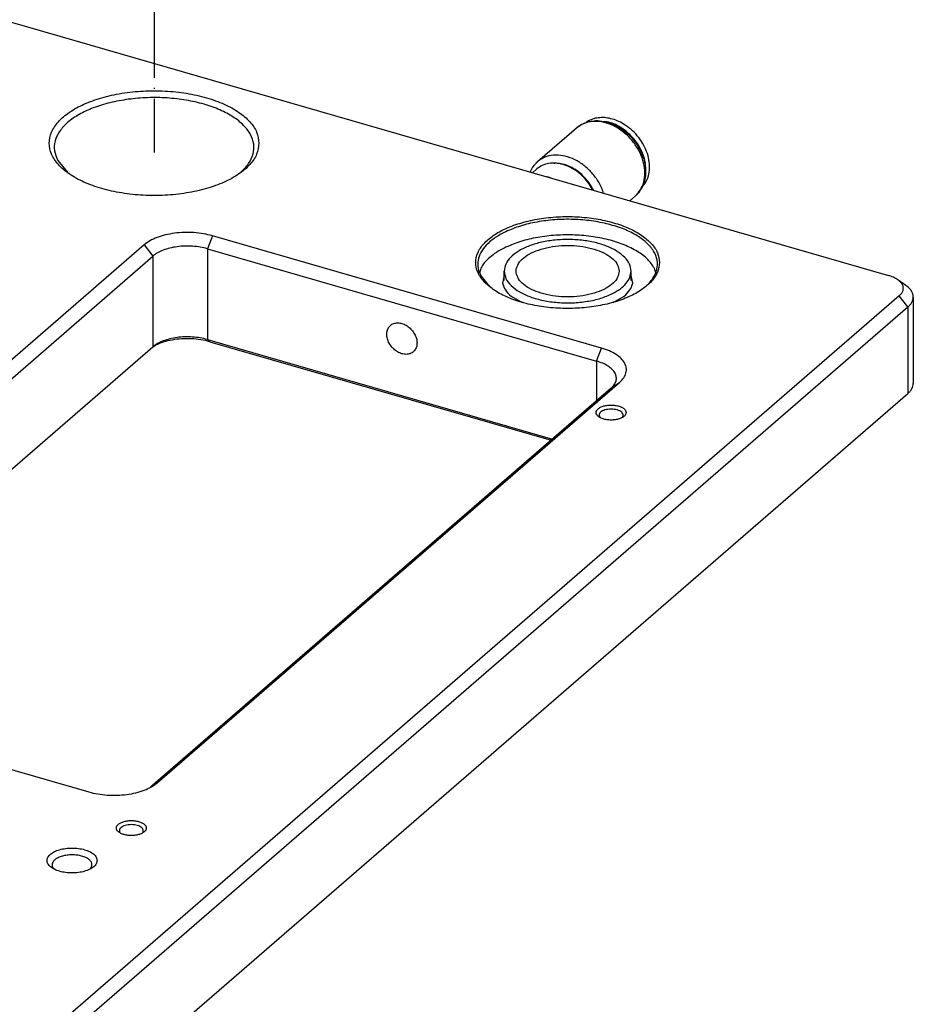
# Model space of a CAD drawing. Header units: inches. Extents: x 0 to 882, y 0 to 559.
# Tile 20 of 22: x 595 to 685, y 342 to 440. Entities that reach past the tile are written whole.
import ezdxf

# ---------------------------------------------------------------- set-up
doc = ezdxf.new("R2010")
doc.units = ezdxf.units.IN
doc.linetypes.add('DOT_CENTER', pattern=[14, 12, -1, 0, -1])
doc.layers.add('1', color=7, linetype='Continuous')

# ---------------------------------------------------------------- blocks, each defined once
blk = doc.blocks.new('E7018-24104', base_point=(183.177, 199.855))
at = {"color": 7, "linetype": 'Continuous'}
for p, q in [((492.111, 469.574), (682.323, 414.664)), ((599.118, 426.184), (600.07, 425.034)), ((608.542, 422.677), (608.777, 422.692)), ((608.777, 422.692), (609.012, 422.677)), ((653.583, 407.384), (614.612, 418.634)), ((607.781, 417.719), (561.441, 377.587)), ((614.112, 417.335), (653.083, 406.085)), ((562.307, 376.471), (608.647, 416.603)), ((641.506, 415.386), (641.404, 415.001)), ((658.994, 415.001), (658.892, 415.386)), ((641.506, 414.616), (642.386, 413.553)), ((643.849, 414.66), (643.685, 413.879)), ((656.713, 413.879), (656.549, 414.66)), ((684.089, 413.654), (683.273, 414.231)), ((683.422, 412.615), (450.622, 211.005)), ((644.526, 412.584), (645.652, 411.959)), ((654.746, 411.959), (655.871, 412.584)), ((684.823, 412.499), (684.823, 403.839)), ((451.488, 209.888), (684.288, 411.499)), ((568.432, 372.683), (608.647, 407.51)), ((608.638, 407.501), (608.93, 407.668)), ((614.112, 408.242), (648.672, 398.265)), ((614.362, 408.025), (648.547, 398.157)), ((609.073, 363.837), (655.413, 403.969)), ((602.888, 332.344), (684.288, 402.839)), ((654.547, 403.353), (608.401, 363.39)), ((653.413, 400.481), (653.477, 400.42)), ((655.66, 400.441), (655.696, 400.481)), ((563.272, 374.172), (602.243, 362.922)), ((605.353, 358.859), (605.417, 358.799)), ((607.6, 358.819), (607.636, 358.859)), ((598.626, 355.361), (598.776, 355.204)), ((602.403, 355.246), (602.541, 355.49))]:
    blk.add_line(p, q, dxfattribs=at)
at = {"color": 1, "linetype": 'Continuous'}
for p, q in [((614.612, 418.634), (614.112, 417.335)), ((607.781, 417.719), (608.647, 416.603)), ((614.112, 417.335), (614.112, 408.242)), ((608.647, 416.603), (608.647, 407.51)), ((684.288, 411.499), (683.422, 412.615)), ((684.288, 411.499), (684.288, 402.839)), ((614.112, 408.242), (614.362, 408.025)), ((653.083, 406.085), (653.583, 407.384)), ((653.083, 406.085), (653.083, 402.085)), ((654.547, 403.353), (655.413, 403.969)), ((608.614, 363.511), (609.073, 363.837))]:
    blk.add_line(p, q, dxfattribs=at)
at = {"color": 7, "linetype": 'Continuous'}
for points, knots in [([(619.277, 427.911), (619.228, 428.285), (619.125, 429.075), (618.359, 430.141), (617.24, 431.084), (615.756, 431.883), (613.986, 432.513), (611.993, 432.948), (609.865, 433.171), (607.689, 433.171), (605.561, 432.948), (603.569, 432.513), (601.797, 431.883), (600.317, 431.084), (599.186, 430.141), (598.455, 429.075), (598.193, 427.911), (598.455, 426.747), (599.186, 425.681), (600.317, 424.738), (601.797, 423.939), (603.569, 423.309), (605.561, 422.874), (607.689, 422.652), (609.865, 422.652), (611.993, 422.874), (613.986, 423.309), (615.756, 423.939), (617.24, 424.738), (618.359, 425.681), (619.125, 426.747), (619.228, 427.538), (619.277, 427.911)], [0, 0, 0, 0, 1.115392, 2.360263, 3.812184, 5.492261, 7.38168, 9.436089, 11.595311, 13.790408, 15.94963, 18.004039, 19.893458, 21.573535, 23.025455, 24.270327, 25.385719, 26.50111, 27.745982, 29.197902, 30.87798, 32.767398, 34.821808, 36.981029, 39.176127, 41.335348, 43.389758, 45.279177, 46.959253, 48.411174, 49.656045, 50.771437, 50.771437, 50.771437, 50.771437]), ([(606.189, 432.308), (605.574, 432.207), (604.385, 432.013), (602.728, 431.497), (601.293, 430.842), (600.134, 430.056), (599.29, 429.16), (598.808, 428.175), (598.72, 427.122), (598.984, 426.501), (599.118, 426.184)], [0, 0, 0, 0, 1.8669, 3.610236, 5.190137, 6.582478, 7.787323, 8.840581, 9.822325, 10.840761, 10.840761, 10.840761, 10.840761]), ([(617.437, 424.978), (617.727, 425.26), (618.269, 425.788), (618.748, 426.785), (618.823, 427.827), (618.468, 428.841), (617.738, 429.769), (616.68, 430.593), (615.332, 431.296), (613.742, 431.855), (611.967, 432.251), (610.072, 432.466), (608.127, 432.508), (606.833, 432.374), (606.189, 432.308)], [0, 0, 0, 0, 1.204846, 2.258104, 3.239848, 4.258286, 5.406485, 6.734813, 8.253888, 9.946539, 11.777393, 13.699456, 15.659011, 17.599749, 17.599749, 17.599749, 17.599749]), ([(659.399, 415.954), (659.356, 416.281), (659.265, 416.974), (658.595, 417.908), (657.614, 418.734), (656.314, 419.434), (654.763, 419.986), (653.017, 420.367), (651.152, 420.562), (649.246, 420.562), (647.381, 420.367), (645.636, 419.986), (644.083, 419.434), (642.786, 418.734), (641.796, 417.908), (641.155, 416.974), (640.925, 415.954), (641.155, 414.934), (641.796, 414), (642.786, 413.174), (644.083, 412.473), (645.636, 411.922), (647.381, 411.54), (649.246, 411.345), (651.152, 411.345), (653.017, 411.54), (654.763, 411.922), (656.314, 412.473), (657.614, 413.174), (658.595, 414), (659.265, 414.934), (659.356, 415.626), (659.399, 415.954)], [0, 0, 0, 0, 0.977296, 2.06804, 3.340199, 4.812266, 6.467757, 8.267811, 10.159701, 12.083024, 13.974913, 15.774968, 17.430458, 18.902526, 20.174685, 21.265429, 22.242725, 23.220021, 24.310765, 25.582924, 27.054992, 28.710482, 30.510536, 32.402426, 34.325749, 36.217639, 38.017693, 39.673183, 41.145251, 42.41741, 43.508154, 44.48545, 44.48545, 44.48545, 44.48545]), ([(657.993, 413.53), (658.265, 413.796), (658.773, 414.292), (659.202, 415.242), (659.223, 416.231), (658.822, 417.18), (658.061, 418.035), (656.987, 418.783), (655.64, 419.404), (654.073, 419.877), (652.347, 420.183), (650.533, 420.308), (648.704, 420.251), (646.94, 420.005), (645.3, 419.606), (644.308, 419.17), (643.835, 418.962)], [0, 0, 0, 0, 1.131868, 2.116983, 3.041122, 4.016465, 5.132713, 6.432326, 7.917697, 9.564414, 11.330968, 13.16541, 15.010478, 16.80811, 18.503879, 20.051816, 20.051816, 20.051816, 20.051816]), ([(614.612, 418.634), (614.315, 418.708), (613.708, 418.86), (612.759, 418.962), (611.787, 418.98), (610.828, 418.901), (609.916, 418.733), (609.088, 418.477), (608.364, 418.158), (607.967, 417.859), (607.781, 417.719)], [0, 0, 0, 0, 0.915427, 1.876459, 2.856238, 3.826608, 4.760059, 5.631728, 6.42168, 7.117851, 7.117851, 7.117851, 7.117851]), ([(643.835, 418.962), (643.491, 418.774), (642.843, 418.42), (642.046, 417.738), (641.483, 416.994), (641.191, 416.194), (641.18, 415.363), (641.395, 414.868), (641.506, 414.616)], [0, 0, 0, 0, 1.173861, 2.211528, 3.123235, 3.942348, 4.726749, 5.545862, 5.545862, 5.545862, 5.545862]), ([(658.892, 415.386), (658.682, 415.693), (658.227, 416.357), (657.154, 417.121), (655.826, 417.777), (654.251, 418.275), (652.508, 418.605), (650.666, 418.748), (648.803, 418.701), (647.003, 418.459), (645.329, 418.058), (644.317, 417.615), (643.835, 417.404)], [0, 0, 0, 0, 1.107252, 2.400542, 3.888009, 5.547079, 7.335685, 9.199852, 11.079431, 12.913072, 14.643061, 16.22058, 16.22058, 16.22058, 16.22058]), ([(614.112, 417.335), (613.875, 417.394), (613.389, 417.516), (612.629, 417.598), (611.852, 417.612), (611.084, 417.549), (610.355, 417.414), (609.693, 417.21), (609.114, 416.954), (608.796, 416.715), (608.647, 416.603)], [0, 0, 0, 0, 0.732341, 1.501165, 2.284986, 3.06128, 3.80804, 4.505374, 5.137334, 5.69427, 5.69427, 5.69427, 5.69427]), ([(643.835, 417.404), (643.572, 417.263), (643.069, 416.993), (642.414, 416.501), (641.876, 415.979), (641.625, 415.577), (641.506, 415.386)], [0, 0, 0, 0, 0.893513, 1.710406, 2.451902, 3.125608, 3.125608, 3.125608, 3.125608]), ([(683.273, 414.231), (683.133, 414.318), (682.835, 414.502), (682.501, 414.608), (682.323, 414.664)], [0, 0, 0, 0, 0.491641, 1.047099, 1.047099, 1.047099, 1.047099]), ([(643.685, 413.879), (643.764, 413.646), (643.935, 413.145), (644.32, 412.78), (644.526, 412.584)], [0, 0, 0, 0, 0.727699, 1.565195, 1.565195, 1.565195, 1.565195]), ([(655.871, 412.584), (656.078, 412.78), (656.463, 413.145), (656.634, 413.646), (656.713, 413.879)], [0, 0, 0, 0, 0.837497, 1.565197, 1.565197, 1.565197, 1.565197]), ([(683.422, 412.615), (683.506, 412.697), (683.664, 412.85), (683.808, 413.138), (683.839, 413.438), (683.75, 413.733), (683.557, 414.009), (683.372, 414.154), (683.273, 414.231)], [0, 0, 0, 0, 0.350368, 0.657653, 0.943015, 1.235642, 1.561869, 1.937166, 1.937166, 1.937166, 1.937166]), ([(684.823, 412.499), (684.814, 412.603), (684.794, 412.817), (684.639, 413.123), (684.405, 413.411), (684.198, 413.57), (684.089, 413.654)], [0, 0, 0, 0, 0.310147, 0.640836, 1.007504, 1.418728, 1.418728, 1.418728, 1.418728]), ([(684.288, 411.499), (684.368, 411.575), (684.521, 411.718), (684.691, 411.97), (684.803, 412.231), (684.817, 412.411), (684.823, 412.499)], [0, 0, 0, 0, 0.329556, 0.628982, 0.905127, 1.168414, 1.168414, 1.168414, 1.168414]), ([(634.743, 407.01), (634.829, 407.103), (635.005, 407.296), (635.119, 407.694), (635.115, 408.129), (634.989, 408.579), (634.755, 409.007), (634.43, 409.382), (634.04, 409.675), (633.613, 409.864), (633.181, 409.932), (632.777, 409.869), (632.435, 409.674), (632.194, 409.364), (632.074, 408.972), (632.079, 408.535), (632.205, 408.086), (632.439, 407.658), (632.764, 407.283), (633.154, 406.99), (633.581, 406.801), (634.011, 406.735), (634.422, 406.791), (634.638, 406.938), (634.743, 407.01)], [0, 0, 0, 0, 0.376507, 0.774365, 1.205768, 1.670933, 2.16031, 2.658412, 3.147789, 3.612954, 4.044356, 4.442215, 4.818722, 5.195229, 5.593087, 6.02449, 6.489655, 6.979032, 7.477134, 7.966511, 8.431675, 8.863078, 9.260936, 9.637444, 9.637444, 9.637444, 9.637444]), ([(614.112, 408.242), (613.875, 408.301), (613.389, 408.423), (612.629, 408.504), (611.852, 408.519), (611.084, 408.456), (610.355, 408.321), (609.693, 408.116), (609.114, 407.861), (608.796, 407.622), (608.647, 407.51)], [0, 0, 0, 0, 0.73234, 1.501164, 2.284985, 3.061278, 3.808037, 4.505371, 5.137332, 5.694268, 5.694268, 5.694268, 5.694268]), ([(614.362, 408.025), (614.064, 408.098), (613.453, 408.249), (612.5, 408.334), (611.53, 408.326), (610.588, 408.21), (609.711, 408.008), (609.182, 407.778), (608.93, 407.668)], [0, 0, 0, 0, 0.918275, 1.883995, 2.863625, 3.822447, 4.727526, 5.550891, 5.550891, 5.550891, 5.550891]), ([(655.413, 403.969), (655.558, 404.11), (655.829, 404.374), (656.068, 404.873), (656.105, 405.393), (655.928, 405.901), (655.563, 406.365), (655.034, 406.776), (654.361, 407.132), (653.851, 407.297), (653.583, 407.384)], [0, 0, 0, 0, 0.602422, 1.129051, 1.619923, 2.129141, 2.70324, 3.367403, 4.126939, 4.973263, 4.973263, 4.973263, 4.973263]), ([(654.547, 403.353), (654.663, 403.466), (654.88, 403.677), (655.071, 404.076), (655.101, 404.492), (654.959, 404.898), (654.667, 405.269), (654.244, 405.598), (653.706, 405.883), (653.298, 406.015), (653.083, 406.085)], [0, 0, 0, 0, 0.481936, 0.903238, 1.295934, 1.703307, 2.162585, 2.693913, 3.301539, 3.978596, 3.978596, 3.978596, 3.978596]), ([(684.288, 402.839), (684.368, 402.914), (684.521, 403.058), (684.691, 403.31), (684.803, 403.571), (684.817, 403.751), (684.823, 403.839)], [0, 0, 0, 0, 0.329557, 0.628985, 0.90513, 1.168418, 1.168418, 1.168418, 1.168418]), ([(656.055, 400.926), (656.041, 400.999), (656.01, 401.161), (655.806, 401.355), (655.526, 401.511), (655.168, 401.621), (654.765, 401.678), (654.345, 401.678), (653.941, 401.621), (653.585, 401.511), (653.301, 401.355), (653.107, 401.161), (653.031, 400.926), (653.107, 400.691), (653.301, 400.497), (653.585, 400.341), (653.941, 400.231), (654.345, 400.173), (654.765, 400.173), (655.168, 400.231), (655.526, 400.341), (655.806, 400.497), (656.01, 400.691), (656.041, 400.852), (656.055, 400.926)], [0, 0, 0, 0, 0.219862, 0.48285, 0.805647, 1.182902, 1.596944, 2.023888, 2.43793, 2.815186, 3.137982, 3.400971, 3.620832, 3.840694, 4.103682, 4.426479, 4.803735, 5.217776, 5.644721, 6.058762, 6.436018, 6.758815, 7.021803, 7.241665, 7.241665, 7.241665, 7.241665]), ([(655.696, 400.481), (655.722, 400.532), (655.772, 400.634), (655.733, 400.815), (655.608, 400.968), (655.414, 401.095), (655.162, 401.192), (654.869, 401.252), (654.555, 401.273), (654.24, 401.252), (653.947, 401.192), (653.696, 401.095), (653.501, 400.968), (653.376, 400.815), (653.337, 400.634), (653.388, 400.532), (653.413, 400.481)], [0, 0, 0, 0, 0.168607, 0.331616, 0.520182, 0.750051, 1.021209, 1.324132, 1.644107, 1.964082, 2.267005, 2.538164, 2.768033, 2.9566, 3.119609, 3.288216, 3.288216, 3.288216, 3.288216]), ([(602.243, 362.922), (602.539, 362.848), (603.146, 362.696), (604.096, 362.594), (605.067, 362.576), (606.027, 362.655), (606.939, 362.823), (607.766, 363.079), (608.49, 363.399), (608.887, 363.698), (609.073, 363.837)], [0, 0, 0, 0, 0.915427, 1.876459, 2.856236, 3.826604, 4.760053, 5.63172, 6.42167, 7.117838, 7.117838, 7.117838, 7.117838]), ([(607.995, 359.305), (607.981, 359.378), (607.95, 359.54), (607.746, 359.734), (607.466, 359.89), (607.108, 360), (606.705, 360.057), (606.285, 360.057), (605.881, 360), (605.525, 359.89), (605.241, 359.734), (605.047, 359.54), (604.971, 359.305), (605.047, 359.07), (605.241, 358.875), (605.525, 358.72), (605.881, 358.609), (606.285, 358.552), (606.705, 358.552), (607.108, 358.609), (607.466, 358.72), (607.746, 358.875), (607.95, 359.07), (607.981, 359.231), (607.995, 359.305)], [0, 0, 0, 0, 0.219862, 0.48285, 0.805647, 1.182902, 1.596944, 2.023888, 2.43793, 2.815186, 3.137982, 3.400971, 3.620832, 3.840694, 4.103682, 4.426479, 4.803735, 5.217776, 5.644721, 6.058762, 6.436018, 6.758815, 7.021803, 7.241665, 7.241665, 7.241665, 7.241665]), ([(607.636, 358.859), (607.662, 358.911), (607.712, 359.013), (607.673, 359.194), (607.548, 359.347), (607.354, 359.474), (607.102, 359.57), (606.809, 359.631), (606.495, 359.652), (606.18, 359.631), (605.887, 359.57), (605.636, 359.474), (605.441, 359.347), (605.316, 359.194), (605.277, 359.013), (605.328, 358.911), (605.353, 358.859)], [0, 0, 0, 0, 0.168607, 0.331617, 0.520184, 0.750054, 1.021215, 1.324139, 1.644115, 1.96409, 2.267014, 2.538172, 2.76804, 2.956606, 3.119615, 3.288223, 3.288223, 3.288223, 3.288223]), ([(603.058, 356.053), (603.039, 356.165), (602.998, 356.408), (602.711, 356.713), (602.31, 356.965), (601.792, 357.156), (601.196, 357.276), (600.558, 357.317), (599.92, 357.276), (599.324, 357.156), (598.807, 356.965), (598.401, 356.713), (598.129, 356.408), (598.025, 356.053), (598.129, 355.698), (598.401, 355.394), (598.807, 355.142), (599.324, 354.95), (599.92, 354.83), (600.558, 354.789), (601.196, 354.83), (601.792, 354.95), (602.31, 355.142), (602.711, 355.394), (602.998, 355.698), (603.039, 355.941), (603.058, 356.053)], [0, 0, 0, 0, 0.334551, 0.726039, 1.200239, 1.754805, 2.370553, 3.019001, 3.667449, 4.283197, 4.837763, 5.311962, 5.703451, 6.038002, 6.372553, 6.764041, 7.238241, 7.792807, 8.408555, 9.057003, 9.70545, 10.321198, 10.875764, 11.349964, 11.741453, 12.076003, 12.076003, 12.076003, 12.076003]), ([(602.541, 355.49), (602.55, 355.575), (602.57, 355.753), (602.42, 356.012), (602.169, 356.23), (601.821, 356.409), (601.399, 356.539), (600.925, 356.614), (600.429, 356.629), (599.941, 356.582), (599.49, 356.478), (599.104, 356.322), (598.803, 356.121), (598.606, 355.884), (598.53, 355.607), (598.594, 355.444), (598.626, 355.361)], [0, 0, 0, 0, 0.251788, 0.525341, 0.852665, 1.242874, 1.688898, 2.174198, 2.67706, 3.173719, 3.641118, 4.05979, 4.417445, 4.714388, 4.971252, 5.229838, 5.229838, 5.229838, 5.229838])]:
    blk.add_open_spline(points, degree=3, knots=knots, dxfattribs=at)
blk = doc.blocks.new('E2812-23753-0__24', base_point=(652.066, 423.537))
at = {"color": 7, "linetype": 'Continuous'}
for p, q in [((652.293, 430.141), (652.066, 429.983)), ((653.064, 430.161), (653.004, 430.144)), ((653.217, 430.144), (653.064, 430.161)), ((654.337, 430.018), (653.842, 430.073)), ((658.004, 425.297), (658.004, 425.882)), ((657.97, 424.505), (658.004, 424.589)), ((658.004, 424.589), (658.004, 424.827)), ((657.673, 423.537), (657.912, 423.804))]:
    blk.add_line(p, q, dxfattribs=at)
for points, knots in [([(655.961, 429.729), (655.755, 429.852), (655.352, 430.093), (654.702, 430.334), (654.053, 430.469), (653.423, 430.483), (652.824, 430.388), (652.468, 430.222), (652.293, 430.141)], [0, 0, 0, 0, 0.717592, 1.408481, 2.06809, 2.695228, 3.292741, 3.867737, 3.867737, 3.867737, 3.867737]), ([(655.611, 429.426), (655.406, 429.55), (655.003, 429.794), (654.556, 429.944), (654.337, 430.018)], [0, 0, 0, 0, 0.717587, 1.408471, 1.408471, 1.408471, 1.408471]), ([(658.004, 425.882), (657.955, 426.109), (657.855, 426.572), (657.573, 427.237), (657.202, 427.876), (656.742, 428.465), (656.215, 428.995), (655.811, 429.283), (655.611, 429.426)], [0, 0, 0, 0, 0.69608, 1.41775, 2.157486, 2.906185, 3.653994, 4.391136, 4.391136, 4.391136, 4.391136]), ([(657.912, 423.804), (658.033, 424.015), (658.282, 424.449), (658.426, 425.218), (658.406, 426.037), (658.207, 426.882), (657.847, 427.711), (657.338, 428.486), (656.713, 429.182), (656.21, 429.547), (655.961, 429.729)], [0, 0, 0, 0, 0.725529, 1.491614, 2.307539, 3.172499, 4.077325, 5.006936, 5.942903, 6.865976, 6.865976, 6.865976, 6.865976])]:
    blk.add_open_spline(points, degree=3, knots=knots, dxfattribs=at)
blk = doc.blocks.new('bearing_HK0509__25', base_point=(646.441, 422.143))
at = {"color": 7, "linetype": 'Continuous'}
for p, q in [((652.143, 430.009), (652.381, 430.072)), ((652.381, 430.072), (652.524, 430.099)), ((652.524, 430.099), (652.624, 430.116)), ((652.624, 430.116), (652.872, 430.14)), ((652.872, 430.14), (653.123, 430.147)), ((653.123, 430.147), (653.376, 430.138)), ((653.376, 430.138), (653.886, 430.066)), ((653.886, 430.066), (654.14, 430.004)), ((647.191, 426.058), (651.091, 429.436)), ((651.091, 429.436), (651.278, 429.581)), ((651.278, 429.581), (651.479, 429.715)), ((651.479, 429.715), (651.495, 429.724)), ((651.495, 429.724), (651.718, 429.846)), ((651.718, 429.846), (651.913, 429.93)), ((651.913, 429.93), (652.143, 430.009)), ((654.14, 430.004), (654.392, 429.927)), ((654.392, 429.927), (654.642, 429.834)), ((654.642, 429.834), (654.889, 429.727)), ((654.889, 429.727), (655.133, 429.605)), ((655.133, 429.605), (655.371, 429.47)), ((655.371, 429.47), (655.708, 429.247)), ((655.708, 429.247), (656.047, 428.985)), ((656.047, 428.985), (656.257, 428.8)), ((656.257, 428.8), (656.459, 428.604)), ((656.459, 428.604), (656.651, 428.398)), ((656.651, 428.398), (656.833, 428.183)), ((656.833, 428.183), (657.004, 427.96)), ((657.004, 427.96), (657.164, 427.729)), ((657.164, 427.729), (657.312, 427.491)), ((657.312, 427.491), (657.459, 427.225)), ((657.459, 427.225), (657.569, 426.999)), ((657.569, 426.999), (657.676, 426.745)), ((657.676, 426.745), (657.77, 426.489)), ((657.77, 426.489), (657.849, 426.23)), ((657.849, 426.23), (657.912, 425.97)), ((646.581, 425.308), (646.469, 425.091)), ((646.696, 425.496), (646.581, 425.308)), ((646.845, 425.696), (646.696, 425.496)), ((646.854, 425.708), (646.845, 425.696)), ((647.014, 425.888), (646.854, 425.708)), ((647.058, 425.93), (647.014, 425.888)), ((647.191, 426.058), (647.058, 425.93)), ((657.912, 425.97), (657.961, 425.709)), ((657.961, 425.709), (657.994, 425.448)), ((657.994, 425.448), (658.012, 425.188)), ((658.012, 425.188), (658.013, 425.061)), ((646.469, 425.091), (646.441, 425.023)), ((657.909, 424.181), (657.774, 423.764)), ((657.96, 424.426), (657.909, 424.181)), ((657.994, 424.676), (657.96, 424.426)), ((658.012, 424.931), (657.994, 424.676)), ((658.013, 425.061), (658.012, 424.931)), ((657.477, 423.196), (657.395, 423.078)), ((657.532, 423.278), (657.477, 423.196)), ((657.651, 423.49), (657.532, 423.278)), ((657.755, 423.712), (657.651, 423.49)), ((657.774, 423.764), (657.755, 423.712)), ((656.418, 422.143), (656.983, 422.632)), ((657.052, 422.697), (656.983, 422.632)), ((657.075, 422.717), (657.052, 422.697)), ((657.242, 422.891), (657.075, 422.717)), ((657.286, 422.944), (657.242, 422.891)), ((657.386, 423.066), (657.286, 422.944)), ((657.395, 423.078), (657.386, 423.066))]:
    blk.add_line(p, q, dxfattribs=at)
at = {"color": 1, "linetype": 'Continuous'}
for p, q in [((648.846, 425.91), (648.919, 425.912)), ((652.715, 423.333), (652.785, 423.191)), ((653.79, 422.961), (653.81, 422.895)), ((657.067, 422.709), (656.983, 422.632))]:
    blk.add_line(p, q, dxfattribs=at)
for points, knots in [([(657.219, 422.866), (657.388, 423.097), (657.733, 423.574), (657.948, 424.476), (657.938, 425.449), (657.687, 426.455), (657.22, 427.432), (656.563, 428.325), (655.755, 429.08), (654.843, 429.655), (653.879, 430.015), (652.921, 430.129), (652.009, 430.009), (651.505, 429.713), (651.259, 429.569)], [0, 0, 0, 0, 0.85156, 1.751843, 2.718535, 3.751565, 4.836201, 5.947932, 7.057571, 8.136285, 9.160622, 10.117626, 11.009604, 11.856727, 11.856727, 11.856727, 11.856727]), ([(652.637, 424.925), (652.376, 425.189), (651.861, 425.709), (650.941, 426.276), (649.979, 426.637), (649.021, 426.751), (648.109, 426.632), (647.605, 426.336), (647.359, 426.192)], [0, 0, 0, 0, 1.109639, 2.188353, 3.21269, 4.169694, 5.061672, 5.908795, 5.908795, 5.908795, 5.908795]), ([(652.32, 423.97), (652.172, 424.157), (651.877, 424.53), (651.346, 425.002), (650.771, 425.394), (650.162, 425.682), (649.542, 425.872), (649.123, 425.899), (648.919, 425.912)], [0, 0, 0, 0, 0.714695, 1.425319, 2.121796, 2.795386, 3.439662, 4.05149, 4.05149, 4.05149, 4.05149]), ([(653.79, 422.961), (653.725, 423.136), (653.593, 423.49), (653.325, 423.994), (653.011, 424.48), (652.762, 424.776), (652.637, 424.925)], [0, 0, 0, 0, 0.559373, 1.130222, 1.708828, 2.291109, 2.291109, 2.291109, 2.291109]), ([(652.715, 423.333), (652.656, 423.442), (652.536, 423.662), (652.392, 423.867), (652.32, 423.97)], [0, 0, 0, 0, 0.3733567, 0.750014, 0.750014, 0.750014, 0.750014])]:
    blk.add_open_spline(points, degree=3, knots=knots, dxfattribs=at)
at = {"color": 7, "linetype": 'Continuous'}
for points, knots in [([(651.259, 429.569), (651.231, 429.548), (651.173, 429.505), (651.118, 429.459), (651.091, 429.436)], [0, 0, 0, 0, 0.1073723, 0.2146604, 0.2146604, 0.2146604, 0.2146604]), ([(647.359, 426.192), (647.331, 426.17), (647.273, 426.128), (647.218, 426.081), (647.191, 426.058)], [0, 0, 0, 0, 0.1073766, 0.214669, 0.214669, 0.214669, 0.214669]), ([(647.188, 426.056), (647.161, 426.031), (647.106, 425.983), (647.055, 425.931), (647.029, 425.905)], [0, 0, 0, 0, 0.1093098, 0.2187119, 0.2187119, 0.2187119, 0.2187119]), ([(657.067, 422.709), (657.093, 422.734), (657.146, 422.785), (657.195, 422.839), (657.219, 422.866)], [0, 0, 0, 0, 0.1094101, 0.219001, 0.219001, 0.219001, 0.219001])]:
    blk.add_open_spline(points, degree=3, knots=knots, dxfattribs=at)
blk = doc.blocks.new('24791-0S111__26', base_point=(646.68, 423.211))
at = {"color": 7, "linetype": 'Continuous'}
for p, q in [((647.119, 425.334), (646.68, 424.954)), ((648.287, 424.519), (648.086, 424.548)), ((648.488, 424.432), (648.287, 424.519)), ((652.717, 423.211), (652.355, 423.823))]:
    blk.add_line(p, q, dxfattribs=at)
blk.add_open_spline([(652.355, 423.823), (652.182, 424.05), (651.836, 424.502), (651.194, 425.059), (650.495, 425.499), (649.758, 425.794), (649.017, 425.934), (648.307, 425.905), (647.649, 425.72), (647.293, 425.461), (647.119, 425.334)], degree=3, knots=[0, 0, 0, 0, 0.855054, 1.704447, 2.531916, 3.324051, 4.07247, 4.775921, 5.441815, 6.086132, 6.086132, 6.086132, 6.086132], dxfattribs=at)
blk = doc.blocks.new('bearing_assy1_1', base_point=(646.441, 422.143))
for name, p in [('bearing_HK0509__25', (646.441, 422.143)), ('E2812-23753-0__24', (652.066, 423.537)), ('24791-0S111__26', (646.68, 423.211))]:
    blk.add_blockref(name, p)
blk = doc.blocks.new('bearings', base_point=(209.549, 180.191))
blk.add_blockref('bearing_assy1_1', (646.441, 422.143))
blk = doc.blocks.new('6960-0041-0_2', base_point=(643.849, 411.873))
at = {"color": 7, "linetype": 'Continuous'}
for p, q in [((643.849, 414.14), (643.849, 415.088)), ((656.549, 414.14), (656.549, 415.088))]:
    blk.add_line(p, q, dxfattribs=at)
for points, knots in [([(656.549, 415.088), (656.515, 415.33), (656.441, 415.847), (655.908, 416.531), (655.139, 417.125), (654.126, 417.616), (652.928, 417.983), (651.597, 418.211), (650.199, 418.289), (648.801, 418.211), (647.47, 417.983), (646.272, 417.616), (645.259, 417.125), (644.49, 416.531), (643.957, 415.847), (643.883, 415.33), (643.849, 415.088)], [0, 0, 0, 0, 0.724221, 1.54331, 2.510125, 3.634275, 4.896295, 6.258836, 7.674083, 9.089331, 10.45187, 11.713888, 12.838036, 13.804849, 14.623936, 15.348155, 15.348155, 15.348155, 15.348155]), ([(655.349, 415.088), (655.316, 415.3), (655.246, 415.756), (654.743, 416.346), (654.028, 416.847), (653.095, 417.246), (652.004, 417.525), (650.812, 417.669), (649.586, 417.669), (648.394, 417.525), (647.303, 417.246), (646.372, 416.847), (645.649, 416.346), (645.17, 415.756), (644.993, 415.088), (645.17, 414.419), (645.649, 413.829), (646.372, 413.328), (647.303, 412.929), (648.394, 412.65), (649.586, 412.506), (650.812, 412.506), (652.004, 412.65), (653.095, 412.929), (654.028, 413.328), (654.743, 413.829), (655.246, 414.419), (655.316, 414.875), (655.349, 415.088)], [0, 0, 0, 0, 0.634148, 1.362649, 2.233511, 3.249898, 4.386438, 5.601009, 6.842536, 8.057107, 9.193647, 10.210034, 11.080896, 11.809397, 12.443545, 13.077693, 13.806195, 14.677056, 15.693443, 16.829983, 18.044554, 19.286082, 20.500652, 21.637193, 22.653579, 23.524441, 24.252942, 24.88709, 24.88709, 24.88709, 24.88709]), ([(643.849, 415.088), (643.887, 414.833), (643.969, 414.286), (644.558, 413.574), (645.399, 412.964), (646.502, 412.471), (647.795, 412.118), (649.217, 411.922), (650.692, 411.893), (652.138, 412.038), (653.489, 412.326), (654.303, 412.676), (654.689, 412.843)], [0, 0, 0, 0, 0.761672, 1.631876, 2.667674, 3.875233, 5.227723, 6.678616, 8.170477, 9.641741, 11.032895, 12.292937, 12.292937, 12.292937, 12.292937]), ([(654.689, 412.843), (654.96, 412.992), (655.467, 413.271), (656.063, 413.824), (656.469, 414.431), (656.523, 414.876), (656.549, 415.088)], [0, 0, 0, 0, 0.924731, 1.728256, 2.424911, 3.056229, 3.056229, 3.056229, 3.056229])]:
    blk.add_open_spline(points, degree=3, knots=knots, dxfattribs=at)
blk = doc.blocks.new('holeplugs', base_point=(211.451, 195.153))
blk.add_blockref('6960-0041-0_2', (643.849, 411.873))
blk = doc.blocks.new('21791-0S112_2', base_point=(596.777, 447.373))
at = {"color": 7, "linetype": 'Continuous'}
for p, q in [((596.777, 464.717), (596.777, 462.292)), ((620.777, 464.717), (620.777, 462.292)), ((600.874, 461.249), (600.773, 460.673)), ((616.786, 460.644), (616.68, 461.249)), ((598.777, 459.056), (598.777, 452.91)), ((618.777, 458.997), (618.777, 452.91)), ((599.82, 450.577), (599.349, 451.243)), ((617.734, 450.577), (618.205, 451.243))]:
    blk.add_line(p, q, dxfattribs=at)
at = {"color": 1, "linetype": 'Continuous'}
for p, q in [((600.413, 460.928), (600.456, 460.85)), ((617.079, 460.792), (617.141, 460.928))]:
    blk.add_line(p, q, dxfattribs=at)
at = {"color": 7, "linetype": 'Continuous'}
for points, knots in [([(620.777, 464.717), (620.728, 465.117), (620.626, 465.957), (619.86, 467.108), (618.727, 468.141), (617.217, 469.035), (615.4, 469.766), (613.335, 470.309), (611.1, 470.642), (608.777, 470.755), (606.454, 470.642), (604.219, 470.309), (602.154, 469.766), (600.337, 469.035), (598.827, 468.141), (597.694, 467.108), (596.928, 465.957), (596.826, 465.117), (596.777, 464.717)], [0, 0, 0, 0, 1.193035, 2.509543, 4.028008, 5.77552, 7.741098, 9.888552, 12.165414, 14.509333, 16.853253, 19.130115, 21.277568, 23.243146, 24.990658, 26.509123, 27.82563, 29.018665, 29.018665, 29.018665, 29.018665]), ([(620.227, 464.717), (620.174, 465.125), (620.061, 465.987), (619.226, 467.149), (618.006, 468.177), (616.388, 469.049), (614.457, 469.736), (612.284, 470.21), (609.963, 470.453), (607.591, 470.453), (605.27, 470.21), (603.097, 469.736), (601.165, 469.049), (599.551, 468.177), (598.319, 467.149), (597.521, 465.987), (597.235, 464.717), (597.521, 463.448), (598.319, 462.285), (599.551, 461.257), (601.165, 460.386), (603.097, 459.699), (605.27, 459.224), (607.591, 458.982), (609.963, 458.982), (612.284, 459.224), (614.457, 459.699), (616.388, 460.386), (618.006, 461.257), (619.226, 462.285), (620.061, 463.448), (620.174, 464.31), (620.227, 464.717)], [0, 0, 0, 0, 1.216308, 2.573811, 4.157096, 5.989179, 8.049546, 10.28983, 12.64441, 15.038112, 17.392691, 19.632976, 21.693342, 23.525426, 25.108711, 26.466214, 27.682522, 28.89883, 30.256333, 31.839617, 33.671702, 35.732067, 37.972352, 40.326932, 42.720634, 45.075213, 47.315498, 49.375864, 51.207948, 52.791233, 54.148735, 55.365044, 55.365044, 55.365044, 55.365044]), ([(596.777, 464.717), (596.825, 464.319), (596.927, 463.48), (597.69, 462.331), (598.819, 461.3), (600.324, 460.406), (602.135, 459.675), (604.194, 459.131), (606.424, 458.795), (608.741, 458.68), (611.06, 458.788), (613.293, 459.118), (615.36, 459.654), (617.174, 460.386), (618.709, 461.255), (619.48, 462.031), (619.839, 462.392)], [0, 0, 0, 0, 1.190708, 2.504227, 4.01875, 5.761424, 7.721532, 9.863259, 12.134569, 14.473551, 16.813563, 19.087891, 21.234408, 23.200692, 24.950317, 26.471633, 26.471633, 26.471633, 26.471633]), ([(619.839, 462.392), (620.111, 462.757), (620.629, 463.451), (620.729, 464.31), (620.777, 464.717)], [0, 0, 0, 0, 1.337499, 2.54684, 2.54684, 2.54684, 2.54684]), ([(596.777, 462.292), (596.82, 461.915), (596.911, 461.124), (597.595, 460.029), (598.616, 459.035), (599.983, 458.161), (601.638, 457.427), (603.532, 456.86), (605.602, 456.462), (607.04, 456.364), (607.773, 456.313)], [0, 0, 0, 0, 1.127957, 2.361677, 3.771464, 5.385467, 7.199363, 9.186703, 11.306339, 13.507696, 13.507696, 13.507696, 13.507696]), ([(607.773, 456.313), (608.599, 456.303), (610.236, 456.283), (612.631, 456.569), (614.866, 457.073), (616.848, 457.796), (618.506, 458.706), (619.755, 459.775), (620.608, 460.98), (620.723, 461.871), (620.777, 462.292)], [0, 0, 0, 0, 2.47708, 4.907232, 7.215102, 9.33537, 11.220461, 12.851182, 14.252405, 15.510768, 15.510768, 15.510768, 15.510768]), ([(598.777, 452.91), (598.805, 452.621), (598.863, 452.021), (599.183, 451.509), (599.349, 451.243)], [0, 0, 0, 0, 0.857684, 1.783636, 1.783636, 1.783636, 1.783636]), ([(618.205, 451.243), (618.371, 451.509), (618.691, 452.021), (618.749, 452.621), (618.777, 452.91)], [0, 0, 0, 0, 0.925948, 1.783629, 1.783629, 1.783629, 1.783629]), ([(599.349, 451.243), (599.598, 450.949), (600.133, 450.317), (601.249, 449.582), (602.591, 448.943), (604.149, 448.446), (605.861, 448.097), (607.673, 447.914), (609.524, 447.887), (610.754, 448.016), (611.365, 448.08)], [0, 0, 0, 0, 1.151783, 2.473253, 3.964651, 5.606221, 7.364905, 9.199054, 11.062069, 12.905557, 12.905557, 12.905557, 12.905557]), ([(611.365, 448.08), (611.874, 448.161), (612.865, 448.318), (614.272, 448.709), (615.542, 449.197), (616.635, 449.787), (617.547, 450.446), (617.995, 450.988), (618.205, 451.243)], [0, 0, 0, 0, 1.543734, 3.009303, 4.372678, 5.61595, 6.729988, 7.718107, 7.718107, 7.718107, 7.718107]), ([(599.82, 450.577), (600.057, 450.297), (600.565, 449.696), (601.625, 448.998), (602.9, 448.392), (604.38, 447.919), (606.007, 447.587), (607.728, 447.414), (609.487, 447.388), (610.655, 447.511), (611.236, 447.572)], [0, 0, 0, 0, 1.094194, 2.349591, 3.76642, 5.325912, 6.996663, 8.739106, 10.508972, 12.260286, 12.260286, 12.260286, 12.260286]), ([(611.236, 447.572), (611.719, 447.648), (612.661, 447.797), (613.998, 448.169), (615.204, 448.633), (616.242, 449.193), (617.109, 449.819), (617.534, 450.334), (617.734, 450.577)], [0, 0, 0, 0, 1.466543, 2.85883, 4.154033, 5.335138, 6.393473, 7.332184, 7.332184, 7.332184, 7.332184])]:
    blk.add_open_spline(points, degree=3, knots=knots, dxfattribs=at)
at = {"color": 1, "linetype": 'Continuous'}
for points, knots in [([(608.777, 465.912), (608.163, 465.893), (606.957, 465.855), (605.22, 465.556), (603.647, 465.091), (602.307, 464.467), (601.254, 463.708), (600.545, 462.839), (600.203, 461.86), (600.344, 461.236), (600.413, 460.928)], [0, 0, 0, 0, 1.840955, 3.617054, 5.269114, 6.750037, 8.033187, 9.12487, 10.081023, 11.011533, 11.011533, 11.011533, 11.011533]), ([(617.141, 460.928), (617.21, 461.236), (617.351, 461.86), (617.009, 462.839), (616.3, 463.708), (615.247, 464.467), (613.907, 465.091), (612.334, 465.556), (610.597, 465.855), (609.391, 465.893), (608.777, 465.912)], [0, 0, 0, 0, 0.930512, 1.886665, 2.97835, 4.261501, 5.742425, 7.394488, 9.170589, 11.011548, 11.011548, 11.011548, 11.011548]), ([(616.68, 461.249), (616.55, 461.515), (616.27, 462.089), (615.493, 462.789), (614.493, 463.407), (613.266, 463.909), (611.87, 464.283), (610.354, 464.513), (608.777, 464.591), (607.2, 464.513), (605.684, 464.283), (604.288, 463.909), (603.061, 463.407), (602.061, 462.789), (601.283, 462.089), (601.004, 461.515), (600.874, 461.249)], [0, 0, 0, 0, 0.882581, 1.900956, 3.076976, 4.404539, 5.859088, 7.404209, 8.996322, 10.588434, 12.133557, 13.588109, 14.915676, 16.0917, 17.110079, 17.992663, 17.992663, 17.992663, 17.992663])]:
    blk.add_open_spline(points, degree=3, knots=knots, dxfattribs=at)
at = {"layer": '1', "color": 1, "linetype": 'DOT_CENTER'}
blk.add_line((608.777, 460.556), (608.777, 426.979), dxfattribs=at)
blk = doc.blocks.new('bushings_interface', base_point=(311.014, 248.045))
blk.add_blockref('21791-0S112_2', (596.777, 447.373))
blk = doc.blocks.new('smallparts', base_point=(209.549, 150.022))
for name, p in [('bearings', (209.549, 180.191)), ('bushings_interface', (311.014, 248.045)), ('holeplugs', (211.451, 195.153))]:
    blk.add_blockref(name, p)
blk = doc.blocks.new('E7018-64104_wpi_small_stiffener_assy', base_point=(183.177, 150.022))
for name, p in [('E7018-24104', (183.177, 199.855)), ('smallparts', (209.549, 150.022))]:
    blk.add_blockref(name, p)
blk = doc.blocks.new('gen1', base_point=(419, 242))
blk.add_blockref('E7018-64104_wpi_small_stiffener_assy', (183.177, 150.022))
blk = doc.blocks.new('1')
blk.add_blockref('gen1', (419, 242))

msp = doc.modelspace()

# ---------------------------------------------------------------- block references
at = {"layer": '1'}
msp.add_blockref('1', (0, 0), dxfattribs=at)

doc.saveas('drawing.dxf')
